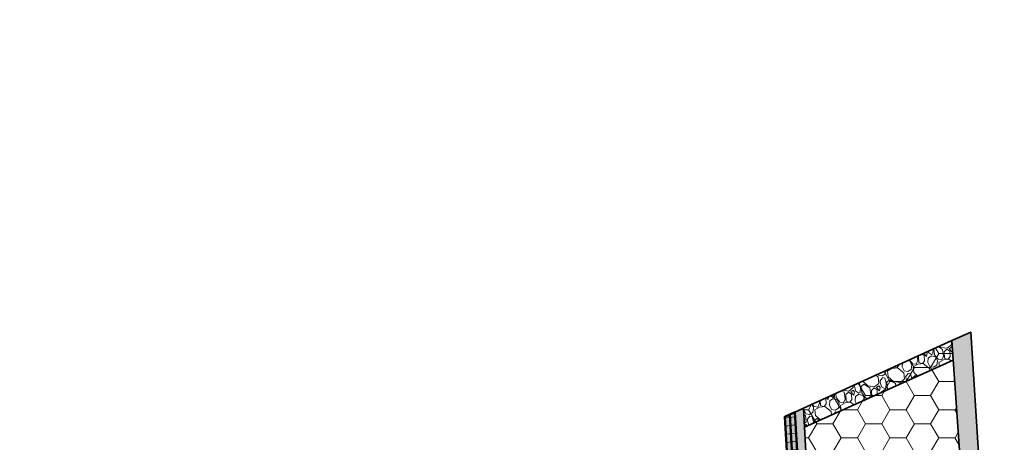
# Model space of a CAD drawing. Header units: metres. Extents: x 1285860 to 1560489, y -721344 to 834863.
# Tile 56 of 256: x 1321381 to 1321573, y 790488 to 790570. Entities that reach past the tile are written whole.
import ezdxf

# ---------------------------------------------------------------- set-up
doc = ezdxf.new("R2010")
doc.units = ezdxf.units.M
doc.header["$LTSCALE"] = 0.2
doc.layers.get('0').update_dxf_attribs({"lineweight": 35})
for name, color, linetype, lineweight in [('!OIS-K-razm', 10, 'Continuous', 20), ('!OIS-K-s0.25', 10, 'Continuous', 20), ('!OIS-K-s0.5-3', 210, 'Continuous', 35), ('!OIS-K-s1', 90, 'Continuous', 50), ('!OIS-K-shtrih', 8, 'Continuous', 15)]:
    doc.layers.add(name, color=color, linetype=linetype, lineweight=lineweight)
pattern_1 = [(147.579302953, (5.61722, -2.76248), (-51.83824975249, 32.47651247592), [0.68344288, -67.660967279]), (104.536256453, (5.0403, -2.39606), (15.140448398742, -59.267991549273), [1.17280944, -116.108097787]), (52.076962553, (4.74593, -1.2608), (-46.66031698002, -59.380377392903), [0.82696304, -81.869445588]), (186.840204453, (3.16434, 0.4818), (101.031340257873, 11.87580252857), [1.06800904, -105.732874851]), (212.400169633, (2.10393, 0.3546), (55.890960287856, 35.17786460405), [1.0472674, -103.67961549]), (276.840204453, (1.2197, -0.20657), (-11.87580252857, 101.031340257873), [1.06800904, -105.732874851]), (317.260755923, (1.3469, -1.26698), (-61.068893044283, 56.679025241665), [1.41238732, -139.826230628]), (351.821843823, (2.38422, -2.22551), (116.11559549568, -16.491806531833), [1.33343904, -132.010513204]), (40.996081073, (3.7041, -2.4152), (58.36754090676, 51.050184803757), [1.071626, -106.091091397]), (94.802873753, (4.5129, -1.7122), (4.27748203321, -55.94715316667), [1.22342656, -59.9478739]), (141.963953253, (4.41048, -0.49307), (-65.23398933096, 50.82541328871), [1.58215584, -156.633545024]), (58.380590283, (3.95006, -4.4859), (24.14631989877, 40.13102584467), [0.54000908, -53.461131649]), (91.035749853, (4.23317, -4.02607), (0.956643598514, -66.81011924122), [1.02736396, -101.709277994]), (144.56651545, (4.2146, -2.999), (-5.009354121, -0.844257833), [0.71841868, -6.465786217]), (122.765105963, (4.7566, -2.5469), (14.2399974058, -23.35825494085), [0.38688264, -38.301244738]), (211.36792494, (4.5472, -2.2216), (14.18380453, 7.5421276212), [0.54713124, -26.80950598]), (310.53027198, (4.0801, -2.5064), (12.5514817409, -13.33954669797), [0.88863932, -28.732596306]), (81.13156663, (4.6576, -3.1818), (-3.3208384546, -10.8629660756), [0.64257428, -15.421796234]), (295.956055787, (4.05758, 0.68385), (23.47064069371, -47.56076771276), [0.900176, -89.117653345]), (349.912691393, (4.45157, -0.12553), (-58.47992666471, 10.75058032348), [0.75519788, -74.764431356]), (212.765105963, (5.6594, -3.01294), (23.35825494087, 14.2399974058), [0.7737602, -37.914367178]), (263.176975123, (5.00878, -3.4317), (6.585484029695, 52.626314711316), [0.900176, -89.117653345]), (259.010470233, (0.9518, 0.1604), (5.79741907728, 26.73528627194), [0.8680704, -42.535468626]), (214.341656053, (0.7863, -0.69174), (50.88160614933, 34.33360679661), [0.72734424, -72.007186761]), (346.367924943, (0.6585, -3.9073), (26.7352862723, -5.7974190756), [0.7737602, -37.914367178]), (296.920540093, (1.4105, -4.08966), (-31.012768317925, 61.74457224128), [0.85156548, -84.30475196]), (349.010470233, (0.24483, -1.4527), (-26.7352862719, 5.79741907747), [0.4340352, -42.969503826]), (20.87644793, (0.6079, -3.6067), (19.1931586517, 8.38638545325), [0.2590292, -25.643989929]), (85.530271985, (0.8499, -3.5144), (-2.4765806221, -15.8723201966), [1.0472674, -19.898109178]), (105.575521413, (0.9315, -2.47034), (13.451932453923, -49.249283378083), [0.970534, -96.082729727]), (223.25658298, (3.6292, -2.5824), (9.1744504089, 6.6978697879), [0.73264776, -17.58355272]), (272.723742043, (3.09566, -3.08442), (4.333674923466, -86.847535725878), [1.27911352, -126.63201813]), (340.511911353, (3.15644, -4.3621), (-38.44251018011, 14.12761165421), [0.52301648, -51.778784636]), (9.56651545, (3.6495, -4.5366), (4.165096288, 5.853611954), [0.3048, -4.7752]), (39.822952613, (1.0649, -2.34483), (-31.68844751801, -25.94722131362), [0.70573392, -69.867881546]), (327.579302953, (1.60693, -1.89286), (51.83824975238, -32.4765124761), [1.36688576, -66.977524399]), (279.56651545, (2.761, -2.6257), (5.853611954, -4.165096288), [1.3208, -3.7592]), (244.871361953, (2.98027, -3.92813), (-26.622900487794, -56.00334605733), [0.80321912, -79.518633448]), (173.621119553, (2.6392, -4.6553), (-20.88167431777, 1.63232278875), [0.73965816, -36.243300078]), (127.212490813, (1.9041, -4.57315), (-66.134440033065, 86.735149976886), [1.2042902, -119.224928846]), (94.992594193, (1.17578, -3.61405), (-5.965997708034, 65.965861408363), [1.27405892, -126.131692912])]

# ---------------------------------------------------------------- blocks, each defined once
blk = doc.blocks.new('A$C3F141BD5')
at = {"layer": '!OIS-K-shtrih'}
h = blk.add_hatch(dxfattribs=at)
h.set_pattern_fill('GRAVEL', color=256, scale=0.2, angle=-80.4335)
h.set_pattern_definition([(147.579302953, (39.05593, 2.28152), (-51.83824975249, 32.47651247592), [0.68344288, -67.660967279]), (104.536256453, (38.47901, 2.64794), (15.140448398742, -59.267991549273), [1.17280944, -116.108097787]), (52.076962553, (38.18465, 3.7832), (-46.66031698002, -59.380377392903), [0.82696304, -81.869445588]), (186.840204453, (36.60305, 5.5258), (101.031340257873, 11.87580252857), [1.06800904, -105.732874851]), (212.400169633, (35.54264, 5.3986), (55.890960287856, 35.17786460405), [1.0472674, -103.67961549]), (276.840204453, (34.6584, 4.83743), (-11.87580252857, 101.031340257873), [1.06800904, -105.732874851]), (317.260755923, (34.7856, 3.77703), (-61.068893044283, 56.679025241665), [1.41238732, -139.826230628]), (351.821843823, (35.82293, 2.8185), (116.11559549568, -16.491806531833), [1.33343904, -132.010513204]), (40.996081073, (37.1428, 2.6288), (58.36754090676, 51.050184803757), [1.071626, -106.091091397]), (94.802873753, (37.95163, 3.3318), (4.27748203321, -55.94715316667), [1.22342656, -59.9478739]), (141.963953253, (37.84919, 4.55093), (-65.23398933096, 50.82541328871), [1.58215584, -156.633545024]), (58.380590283, (37.38877, 0.5581), (24.14631989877, 40.13102584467), [0.54000908, -53.461131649]), (91.035749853, (37.67188, 1.01793), (0.956643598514, -66.81011924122), [1.02736396, -101.709277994]), (144.56651545, (37.6533, 2.045), (-5.009354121, -0.844257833), [0.71841868, -6.465786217]), (122.765105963, (38.19534, 2.4971), (14.2399974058, -23.35825494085), [0.38688264, -38.301244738]), (211.36792494, (37.986, 2.8224), (14.18380453, 7.5421276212), [0.54713124, -26.80950598]), (310.53027198, (37.5188, 2.5376), (12.5514817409, -13.33954669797), [0.88863932, -28.732596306]), (81.13156663, (38.0963, 1.8622), (-3.3208384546, -10.8629660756), [0.64257428, -15.421796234]), (295.956055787, (37.4963, 5.72785), (23.47064069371, -47.56076771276), [0.900176, -89.117653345]), (349.912691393, (37.89028, 4.91847), (-58.47992666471, 10.75058032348), [0.75519788, -74.764431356]), (212.765105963, (39.09814, 2.03106), (23.35825494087, 14.2399974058), [0.7737602, -37.914367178]), (263.176975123, (38.4475, 1.6123), (6.585484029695, 52.626314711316), [0.900176, -89.117653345]), (259.010470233, (34.3905, 5.2044), (5.79741907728, 26.73528627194), [0.8680704, -42.535468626]), (214.341656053, (34.225, 4.35226), (50.88160614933, 34.33360679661), [0.72734424, -72.007186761]), (346.367924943, (34.0972, 1.1367), (26.7352862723, -5.7974190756), [0.7737602, -37.914367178]), (296.920540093, (34.8492, 0.95434), (-31.012768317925, 61.74457224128), [0.85156548, -84.30475196]), (349.010470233, (33.68355, 3.5913), (-26.7352862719, 5.79741907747), [0.4340352, -42.969503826]), (20.87644793, (34.0466, 1.4373), (19.1931586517, 8.38638545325), [0.2590292, -25.643989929]), (85.530271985, (34.2886, 1.5296), (-2.4765806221, -15.8723201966), [1.0472674, -19.898109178]), (105.575521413, (34.37022, 2.57366), (13.451932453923, -49.249283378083), [0.970534, -96.082729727]), (223.25658298, (37.068, 2.4616), (9.1744504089, 6.6978697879), [0.73264776, -17.58355272]), (272.723742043, (36.53437, 1.95958), (4.333674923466, -86.847535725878), [1.27911352, -126.63201813]), (340.511911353, (36.59515, 0.6819), (-38.44251018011, 14.12761165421), [0.52301648, -51.778784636]), (9.56651545, (37.088, 0.5074), (4.165096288, 5.853611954), [0.3048, -4.7752]), (39.822952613, (34.5036, 2.69917), (-31.68844751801, -25.94722131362), [0.70573392, -69.867881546]), (327.579302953, (35.04564, 3.15114), (51.83824975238, -32.4765124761), [1.36688576, -66.977524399]), (279.56651545, (36.1995, 2.4183), (5.853611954, -4.165096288), [1.3208, -3.7592]), (244.871361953, (36.41898, 1.11587), (-26.622900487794, -56.00334605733), [0.80321912, -79.518633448]), (173.621119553, (36.0779, 0.3887), (-20.88167431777, 1.63232278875), [0.73965816, -36.243300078]), (127.212490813, (35.34281, 0.47085), (-66.134440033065, 86.735149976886), [1.2042902, -119.224928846]), (94.992594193, (34.6145, 1.42995), (-5.965997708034, 65.965861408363), [1.27405892, -126.131692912])])
h.paths.add_polyline_path([(1321577.54, 790382.32), (1321573.74, 790387.66), (1321562.58, 790403.12), (1321557.99, 790414.14), (1321557.84, 790420.42), (1321559.66, 790440.74), (1321562.07, 790453.6), (1321562.99, 790457.02), (1321564.12, 790462.14), (1321564.78, 790465.61), (1321565.03, 790469.64), (1321565.03, 790476.74), (1321564.67, 790483.32), (1321563, 790507.58), (1321566.65, 790509.25), (1321568.32, 790483.53), (1321568.69, 790476.84), (1321568.69, 790469.53), (1321568.42, 790465.15), (1321567.7, 790461.41), (1321566.54, 790456.15), (1321565.64, 790452.79), (1321563.29, 790440.24), (1321561.5, 790420.3), (1321561.62, 790414.92), (1321565.79, 790404.91), (1321576.71, 790389.78), (1321581.07, 790383.59)])
h = blk.add_hatch(dxfattribs=at)
h.set_pattern_fill('HONEY', color=256)
h.paths.add_polyline_path([(1321552.1, 790372.19), (1321577.54, 790382.32), (1321562.72, 790402.92), (1321557.99, 790414.14), (1321557.95, 790421.68), (1321561.96, 790453), (1321564.78, 790465.61), (1321564.31, 790488.56), (1321563.03, 790507.01), (1321563, 790507.58), (1321534, 790494.37), (1321535.25, 790464.48), (1321533.27, 790451.86), (1321531.19, 790442.37), (1321528.19, 790409.87), (1321530.64, 790404), (1321532.36, 790399.87), (1321536.54, 790394.07)])
h = blk.add_hatch(dxfattribs=at)
h.set_pattern_fill('GRAVEL', color=256, scale=0.2, angle=-80.4335)
h.set_pattern_definition(pattern_1)
h.paths.add_polyline_path([(1321534, 790494.37), (1321534.21, 790490.64), (1321563.26, 790503.78), (1321563, 790507.58)])
h = blk.add_hatch(dxfattribs=at)
h.set_pattern_fill('GRAVEL', color=256, scale=0.2, angle=-80.4335)
h.set_pattern_definition(pattern_1)
h.paths.add_polyline_path([(1321548.69, 790370.77), (1321540.3, 790382.61), (1321529.14, 790398.07), (1321524.55, 790409.1), (1321524.4, 790415.38), (1321526.22, 790435.7), (1321528.63, 790448.56), (1321529.55, 790451.98), (1321530.68, 790457.1), (1321531.34, 790460.57), (1321531.59, 790464.6), (1321531.59, 790471.7), (1321531.23, 790478.27), (1321530.35, 790492.69), (1321534, 790494.37), (1321534.88, 790478.48), (1321535.25, 790471.8), (1321535.25, 790464.48), (1321534.98, 790460.11), (1321534.26, 790456.36), (1321533.1, 790451.11), (1321532.2, 790447.75), (1321529.85, 790435.2), (1321528.06, 790415.26), (1321528.19, 790409.87), (1321532.36, 790399.87), (1321543.27, 790384.74), (1321552.1, 790372.19)])
h = blk.add_hatch(dxfattribs=at)
h.set_pattern_fill('ANSI31', color=256, scale=0.5, angle=142)
h.paths.add_polyline_path([(1321549.64, 790371.16), (1321541.11, 790383.2), (1321530.02, 790398.56), (1321525.54, 790409.31), (1321525.4, 790415.34), (1321527.21, 790435.56), (1321529.61, 790448.34), (1321530.52, 790451.74), (1321531.66, 790456.9), (1321532.34, 790460.44), (1321532.59, 790464.57), (1321532.59, 790471.73), (1321532.23, 790478.33), (1321531.33, 790493.13), (1321532.3, 790493.58), (1321533.23, 790478.39), (1321533.59, 790471.75), (1321533.59, 790464.53), (1321533.33, 790460.31), (1321532.64, 790456.7), (1321531.49, 790451.5), (1321530.58, 790448.11), (1321528.21, 790435.42), (1321526.4, 790415.31), (1321526.54, 790409.52), (1321530.9, 790399.06), (1321541.92, 790383.78), (1321550.59, 790371.56)])
h.paths.add_polyline_path([(1321531.33, 790493.13), (1321532.23, 790478.33), (1321532.59, 790471.73), (1321532.59, 790464.57), (1321532.34, 790460.44), (1321531.66, 790456.9), (1321530.52, 790451.74), (1321529.61, 790448.34), (1321527.21, 790435.56), (1321525.4, 790415.34), (1321525.54, 790409.31), (1321530.02, 790398.56), (1321541.11, 790383.2), (1321549.64, 790371.16), (1321548.69, 790370.77), (1321540.3, 790382.61), (1321529.14, 790398.07), (1321524.55, 790409.1), (1321524.4, 790415.38), (1321526.22, 790435.7), (1321528.63, 790448.56), (1321529.55, 790451.98), (1321530.68, 790457.1), (1321531.34, 790460.57), (1321531.59, 790464.6), (1321531.59, 790471.7), (1321531.23, 790478.27), (1321530.35, 790492.69)])
at = {"layer": '!OIS-K-s0.25', "elevation": 75}
blk.add_lwpolyline([(1321534, 790494.37), (1321563, 790507.58)], dxfattribs=at)
at = {"layer": '!OIS-K-s0.5-3', "elevation": 75}
for points in [[(1321564.67, 790483.32), (1321563, 790507.58), (1321566.65, 790509.25), (1321568.32, 790483.53)], [(1321531.23, 790478.27), (1321530.35, 790492.69), (1321534, 790494.37), (1321534.88, 790478.48)]]:
    blk.add_lwpolyline(points, dxfattribs=at)
blk.add_lwpolyline([(1321534, 790494.37), (1321534.21, 790490.64), (1321563.26, 790503.78), (1321563, 790507.58)], close=True, dxfattribs=at)
at = {"layer": '!OIS-K-s1', "elevation": 75}
for points in [[(1321531.23, 790478.27), (1321530.35, 790492.69), (1321531.33, 790493.13), (1321532.23, 790478.33)], [(1321532.23, 790478.33), (1321531.33, 790493.13), (1321532.3, 790493.58), (1321533.23, 790478.39)]]:
    blk.add_lwpolyline(points, dxfattribs=at)
blk = doc.blocks.new('A$C34AE49BA')
at = {"layer": '!OIS-K-razm'}
blk.add_blockref('A$C3F141BD5', (0, 0, 0), dxfattribs=at)

msp = doc.modelspace()

# ---------------------------------------------------------------- linework, layer by layer
msp.add_circle((1321849.4816, 790222.5456), 1218.4707)

# ---------------------------------------------------------------- next in the draw order: block references
msp.add_blockref('A$C34AE49BA', (0, 0))

doc.saveas('drawing.dxf')
